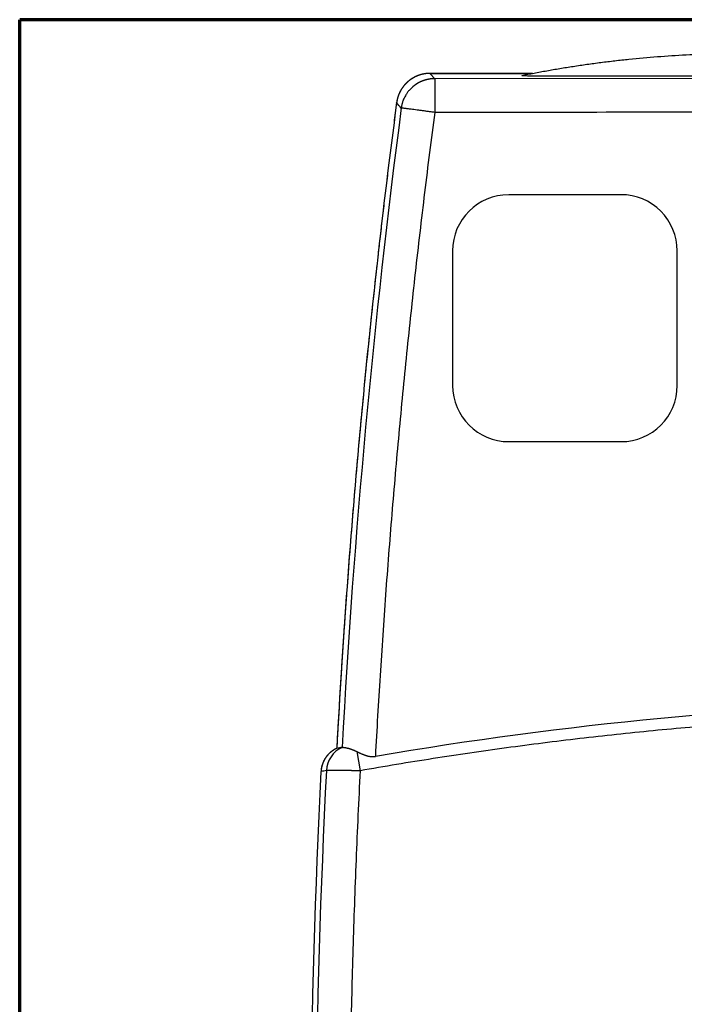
# Model space of a CAD drawing. Header units: millimetres. Extents: x 20 to 400, y 20 to 277.
# Tile 7 of 19: x 116 to 146, y 146 to 190. Entities that reach past the tile are written whole.
import ezdxf

# ---------------------------------------------------------------- set-up
doc = ezdxf.new("R2010")
doc.units = ezdxf.units.MM
doc.layers.add('1', color=7, linetype='Continuous', true_color=0xffffff)

msp = doc.modelspace()

# ---------------------------------------------------------------- linework, layer by layer
at = {"layer": '1', "color": 8, "linetype": 'Continuous', "lineweight": 70}
for p in [(116.25, 107.333), (207.5, 189.667)]:
    msp.add_line(p, (116.25, 189.667), dxfattribs=at)
at = {"layer": '1', "color": 18, "linetype": 'Continuous', "lineweight": 25}
for p, q in [((139.075, 187.276), (134.513, 187.275)), ((134.513, 187.275), (134.721, 187.275)), ((134.721, 187.275), (139.075, 187.276)), ((189.012, 187.048), (134.721, 187.038)), ((143.017, 181.871), (138.017, 181.871)), ((135.518, 179.37), (135.519, 173.37)), ((145.519, 173.372), (145.518, 179.372)), ((138.019, 170.871), (143.019, 170.871)), ((131.253, 157.069), (131.403, 156.214))]:
    msp.add_line(p, q, dxfattribs=at)
for centre, radius, start, end in [((506.216, 136.876), 376.168, 172.53725, 176.89489), ((138.018, 179.371), 2.5, 90.01, 180.01), ((143.018, 179.371), 2.5, 0.01, 90.01), ((138.019, 173.371), 2.5, 180.01, 270.01), ((143.019, 173.371), 2.5, 270.01, 0.01), ((161.26, -14.026), 173.352, 91.21568, 99.6904), ((513.105, 136.81), 383.933, 177.10828, 181.83826), ((513.105, 136.81), 383.933, 177.10828, 181.83826), ((513.105, 136.81), 383.695, 177.10005, 181.84585)]:
    msp.add_arc(centre, radius, start, end, dxfattribs=at)
msp.add_ellipse((131.1, 156.161), major_axis=(-0.209, 1.182), ratio=0.99984, start_param=0.249591, end_param=1.344822, dxfattribs=at)
for points, knots in [([(138.608, 187.183), (138.694, 187.201), (138.782, 187.219), (138.917, 187.245), (138.962, 187.254), (139.054, 187.271), (139.1, 187.28), (139.331, 187.324), (139.519, 187.359), (139.902, 187.427), (140.096, 187.461), (140.489, 187.526), (140.688, 187.558), (141.09, 187.62), (141.293, 187.65), (141.601, 187.694), (141.704, 187.708), (141.91, 187.736), (142.014, 187.75), (142.325, 187.79), (142.533, 187.815), (142.95, 187.864), (143.159, 187.887), (143.789, 187.951), (144.21, 187.99), (145.058, 188.055), (145.483, 188.083), (146.339, 188.127), (146.768, 188.144), (147.307, 188.158), (147.415, 188.161), (147.631, 188.165), (147.954, 188.17), (148.278, 188.172), (148.494, 188.172)], [0, 0, 0, 0, 0.03125, 0.03125, 0.046875, 0.046875, 0.0625, 0.0625, 0.125, 0.125, 0.1875, 0.1875, 0.25, 0.25, 0.3125, 0.3125, 0.34375, 0.34375, 0.375, 0.375, 0.4375, 0.4375, 0.5, 0.5, 0.625, 0.625, 0.75, 0.75, 0.875, 0.875, 0.90625, 0.90625, 0.9375, 1, 1, 1, 1]), ([(134.513, 187.275), (134.507, 187.275), (134.495, 187.275), (134.477, 187.274), (134.459, 187.274), (134.44, 187.273), (134.422, 187.272), (134.404, 187.271), (134.385, 187.269), (134.367, 187.268), (134.349, 187.266), (134.331, 187.264), (134.313, 187.261), (134.295, 187.259), (134.277, 187.256), (134.259, 187.253), (134.241, 187.25), (134.223, 187.246), (134.205, 187.243), (134.187, 187.239), (134.17, 187.235), (134.152, 187.231), (134.135, 187.226), (134.117, 187.221), (134.1, 187.217), (134.083, 187.212), (134.066, 187.206), (134.049, 187.201), (134.032, 187.195), (134.015, 187.19), (133.999, 187.184), (133.982, 187.177), (133.966, 187.171), (133.949, 187.165), (133.933, 187.158), (133.917, 187.151), (133.901, 187.144), (133.885, 187.137), (133.87, 187.129), (133.854, 187.122), (133.839, 187.114), (133.824, 187.107), (133.809, 187.099), (133.794, 187.091), (133.779, 187.082), (133.764, 187.074), (133.75, 187.066), (133.736, 187.057), (133.721, 187.048), (133.707, 187.04), (133.694, 187.031), (133.68, 187.022), (133.666, 187.012), (133.653, 187.003), (133.64, 186.994), (133.627, 186.985), (133.614, 186.975), (133.601, 186.965), (133.589, 186.956), (133.581, 186.949), (133.577, 186.946)], [0, 0, 0, 0, 0.018096, 0.036196, 0.054298, 0.072399, 0.090498, 0.108592, 0.126681, 0.144762, 0.162833, 0.180893, 0.198939, 0.21697, 0.234984, 0.252979, 0.270953, 0.288904, 0.306831, 0.324731, 0.342603, 0.360445, 0.378255, 0.396032, 0.413773, 0.431477, 0.449142, 0.466766, 0.484348, 0.501886, 0.519379, 0.536824, 0.554219, 0.571565, 0.588858, 0.606097, 0.62328, 0.640407, 0.657476, 0.674484, 0.691431, 0.708315, 0.725135, 0.741889, 0.758577, 0.775196, 0.791745, 0.808223, 0.824629, 0.840962, 0.85722, 0.873403, 0.889508, 0.905535, 0.921483, 0.937351, 0.953138, 0.968842, 0.984463, 1, 1, 1, 1]), ([(133.577, 186.946), (133.571, 186.942), (133.561, 186.933), (133.545, 186.92), (133.53, 186.907), (133.514, 186.893), (133.499, 186.879), (133.483, 186.865), (133.468, 186.85), (133.453, 186.836), (133.438, 186.82), (133.424, 186.805), (133.409, 186.789), (133.394, 186.773), (133.38, 186.757), (133.366, 186.74), (133.352, 186.724), (133.338, 186.706), (133.325, 186.689), (133.311, 186.671), (133.298, 186.653), (133.285, 186.635), (133.272, 186.617), (133.26, 186.598), (133.247, 186.579), (133.235, 186.559), (133.224, 186.54), (133.212, 186.52), (133.201, 186.5), (133.19, 186.48), (133.179, 186.46), (133.169, 186.439), (133.159, 186.418), (133.149, 186.397), (133.14, 186.376), (133.13, 186.354), (133.122, 186.333), (133.113, 186.311), (133.105, 186.289), (133.097, 186.267), (133.089, 186.245), (133.082, 186.223), (133.075, 186.2), (133.069, 186.178), (133.063, 186.155), (133.057, 186.132), (133.052, 186.109), (133.047, 186.086), (133.042, 186.063), (133.038, 186.04), (133.034, 186.017), (133.03, 185.994), (133.028, 185.978), (133.027, 185.971)], [0, 0, 0, 0, 0.017639, 0.035395, 0.053264, 0.071246, 0.089339, 0.107541, 0.125851, 0.144266, 0.162784, 0.181403, 0.200122, 0.218938, 0.23785, 0.256853, 0.275948, 0.29513, 0.314398, 0.333748, 0.35318, 0.372689, 0.392273, 0.411931, 0.431657, 0.451451, 0.471309, 0.491228, 0.511205, 0.531238, 0.551323, 0.571457, 0.591638, 0.611861, 0.632124, 0.652424, 0.672758, 0.693122, 0.713513, 0.733927, 0.754363, 0.774815, 0.795282, 0.81576, 0.836244, 0.856733, 0.877223, 0.897711, 0.918193, 0.938666, 0.959127, 0.979573, 1, 1, 1, 1]), ([(134.721, 187.038), (134.715, 187.038), (134.703, 187.038), (134.685, 187.038), (134.667, 187.037), (134.649, 187.037), (134.632, 187.036), (134.614, 187.035), (134.597, 187.033), (134.58, 187.032), (134.563, 187.03), (134.546, 187.028), (134.529, 187.026), (134.512, 187.024), (134.496, 187.021), (134.48, 187.019), (134.464, 187.016), (134.448, 187.013), (134.432, 187.01), (134.416, 187.007), (134.401, 187.004), (134.386, 187), (134.37, 186.997), (134.355, 186.993), (134.341, 186.989), (134.326, 186.985), (134.311, 186.981), (134.297, 186.977), (134.283, 186.973), (134.269, 186.969), (134.255, 186.964), (134.242, 186.96), (134.228, 186.955), (134.215, 186.95), (134.202, 186.945), (134.189, 186.941), (134.176, 186.936), (134.163, 186.931), (134.151, 186.926), (134.138, 186.92), (134.126, 186.915), (134.114, 186.91), (134.102, 186.905), (134.091, 186.899), (134.079, 186.894), (134.068, 186.889), (134.057, 186.883), (134.046, 186.878), (134.035, 186.872), (134.024, 186.866), (134.013, 186.861), (134.003, 186.855), (133.993, 186.85), (133.983, 186.844), (133.973, 186.838), (133.963, 186.833), (133.954, 186.827), (133.944, 186.821), (133.935, 186.816), (133.926, 186.81), (133.917, 186.804), (133.908, 186.799), (133.899, 186.793), (133.891, 186.787), (133.882, 186.782), (133.874, 186.776), (133.866, 186.77), (133.858, 186.765), (133.85, 186.759), (133.842, 186.754), (133.835, 186.748), (133.827, 186.743), (133.82, 186.737), (133.813, 186.732), (133.806, 186.727), (133.799, 186.721), (133.792, 186.716), (133.786, 186.711), (133.779, 186.706), (133.773, 186.7), (133.767, 186.695), (133.76, 186.69), (133.755, 186.685), (133.749, 186.68), (133.743, 186.675), (133.737, 186.671), (133.691, 186.63), (133.614, 186.554), (133.519, 186.438), (133.446, 186.331), (133.387, 186.227), (133.341, 186.129), (133.308, 186.044), (133.286, 185.976), (133.271, 185.924), (133.259, 185.876), (133.25, 185.833), (133.243, 185.795), (133.238, 185.762), (133.235, 185.743), (133.234, 185.733)], [0, 0, 0, 0, 0.008398, 0.016737, 0.025016, 0.033234, 0.041393, 0.049492, 0.057531, 0.06551, 0.07343, 0.081289, 0.089089, 0.096828, 0.104508, 0.112128, 0.119688, 0.127188, 0.134628, 0.142009, 0.149329, 0.15659, 0.16379, 0.170931, 0.178012, 0.185033, 0.191994, 0.198895, 0.205737, 0.212518, 0.21924, 0.225901, 0.232503, 0.239045, 0.245527, 0.251949, 0.258311, 0.264614, 0.270856, 0.277039, 0.283161, 0.289224, 0.295227, 0.30117, 0.307053, 0.312876, 0.31864, 0.324343, 0.329987, 0.33557, 0.341094, 0.346558, 0.351962, 0.357306, 0.36259, 0.367814, 0.372979, 0.378083, 0.383128, 0.388113, 0.393038, 0.397903, 0.402708, 0.407453, 0.412138, 0.416764, 0.421329, 0.425835, 0.43028, 0.434666, 0.438992, 0.443258, 0.447465, 0.451611, 0.455697, 0.459724, 0.46369, 0.467597, 0.471444, 0.475231, 0.478958, 0.482625, 0.486233, 0.48978, 0.493268, 0.496695, 0.500063, 0.578422, 0.647594, 0.707577, 0.758366, 0.812451, 0.857804, 0.885718, 0.9111, 0.933949, 0.954263, 0.972043, 0.987288, 1, 1, 1, 1]), ([(134.721, 187.038), (134.721, 187.037), (134.721, 187.026), (134.721, 186.985), (134.721, 186.955), (134.721, 186.879), (134.721, 186.832), (134.721, 186.722), (134.721, 186.659), (134.721, 186.521), (134.721, 186.445), (134.721, 186.283), (134.721, 186.196), (134.721, 186.017), (134.721, 185.923), (134.721, 185.733), (134.721, 185.636), (134.721, 185.539)], [0, 0, 0, 0, 0.125, 0.125, 0.25, 0.25, 0.375, 0.375, 0.5, 0.5, 0.625, 0.625, 0.75, 0.75, 0.875, 0.875, 1, 1, 1, 1]), ([(139.504, 187.146), (139.498, 187.146), (139.492, 187.146), (139.484, 187.146), (139.482, 187.146), (139.479, 187.146), (139.474, 187.146), (139.47, 187.146), (139.454, 187.146), (139.442, 187.146), (139.406, 187.147), (139.382, 187.147), (139.337, 187.147), (139.315, 187.147), (139.273, 187.148), (139.252, 187.148), (139.192, 187.149), (139.154, 187.15), (139.101, 187.151), (139.084, 187.151), (139.05, 187.152), (139.034, 187.152), (138.988, 187.153), (138.959, 187.154), (138.918, 187.155), (138.905, 187.156), (138.879, 187.156), (138.867, 187.157), (138.808, 187.159), (138.769, 187.16), (138.719, 187.163), (138.697, 187.164), (138.678, 187.166), (138.666, 187.166), (138.66, 187.167), (138.634, 187.169), (138.619, 187.171), (138.599, 187.174), (138.594, 187.176), (138.594, 187.18), (138.599, 187.182), (138.608, 187.183)], [0, 0, 0, 0, 0.007813, 0.007813, 0.009766, 0.009766, 0.011719, 0.015625, 0.015625, 0.03125, 0.03125, 0.0625, 0.0625, 0.09375, 0.09375, 0.125, 0.125, 0.1875, 0.1875, 0.21875, 0.21875, 0.25, 0.25, 0.3125, 0.3125, 0.34375, 0.34375, 0.375, 0.375, 0.5, 0.5, 0.5625, 0.59375, 0.59375, 0.625, 0.625, 0.75, 0.75, 0.875, 0.875, 1, 1, 1, 1]), ([(147.307, 187.147), (145.613, 187.147), (143.919, 187.147), (141.325, 187.146), (140.425, 187.146), (139.518, 187.146), (139.511, 187.146), (139.504, 187.146)], [0, 0, 0, 0, 0.651341, 0.651341, 0.997437, 0.997437, 1, 1, 1, 1]), ([(130.361, 157.21), (130.356, 157.207), (130.346, 157.203), (130.331, 157.196), (130.317, 157.188), (130.302, 157.181), (130.287, 157.173), (130.273, 157.165), (130.259, 157.157), (130.245, 157.149), (130.231, 157.141), (130.217, 157.132), (130.204, 157.123), (130.19, 157.114), (130.177, 157.105), (130.164, 157.096), (130.151, 157.087), (130.138, 157.077), (130.125, 157.067), (130.112, 157.057), (130.1, 157.047), (130.088, 157.037), (130.076, 157.027), (130.064, 157.017), (130.052, 157.006), (130.041, 156.996), (130.03, 156.985), (130.018, 156.974), (130.007, 156.963), (129.997, 156.952), (129.986, 156.941), (129.976, 156.93), (129.965, 156.919), (129.955, 156.907), (129.946, 156.896), (129.936, 156.885), (129.926, 156.873), (129.917, 156.861), (129.908, 156.85), (129.899, 156.838), (129.89, 156.826), (129.882, 156.814), (129.874, 156.803), (129.865, 156.791), (129.857, 156.779), (129.85, 156.767), (129.842, 156.755), (129.835, 156.743), (129.827, 156.731), (129.82, 156.719), (129.813, 156.707), (129.807, 156.694), (129.8, 156.682), (129.794, 156.67), (129.788, 156.658), (129.782, 156.646), (129.776, 156.634), (129.77, 156.622), (129.765, 156.61), (129.759, 156.598), (129.754, 156.586), (129.749, 156.574), (129.744, 156.562), (129.74, 156.55), (129.735, 156.538), (129.731, 156.527), (129.727, 156.515), (129.723, 156.503), (129.719, 156.491), (129.715, 156.48), (129.711, 156.468), (129.708, 156.457), (129.705, 156.445), (129.701, 156.434), (129.698, 156.422), (129.695, 156.411), (129.693, 156.4), (129.69, 156.388), (129.688, 156.377), (129.685, 156.366), (129.683, 156.355), (129.681, 156.344), (129.679, 156.333), (129.677, 156.322), (129.675, 156.312), (129.673, 156.301), (129.672, 156.29), (129.67, 156.28), (129.669, 156.269), (129.667, 156.259), (129.666, 156.249), (129.665, 156.238), (129.664, 156.228), (129.663, 156.218), (129.663, 156.208), (129.662, 156.198), (129.661, 156.188), (129.661, 156.182), (129.661, 156.179)], [0, 0, 0, 0, 0.012558, 0.025103, 0.037635, 0.050151, 0.06265, 0.07513, 0.087591, 0.100031, 0.112448, 0.124841, 0.13721, 0.149551, 0.161865, 0.17415, 0.186404, 0.198626, 0.210816, 0.222971, 0.23509, 0.247173, 0.259218, 0.271224, 0.28319, 0.295115, 0.306997, 0.318835, 0.330629, 0.342378, 0.354079, 0.365734, 0.377339, 0.388895, 0.400401, 0.411855, 0.423257, 0.434606, 0.445901, 0.457142, 0.468327, 0.479455, 0.490527, 0.501541, 0.512497, 0.523394, 0.534231, 0.545008, 0.555724, 0.566379, 0.576972, 0.587503, 0.59797, 0.608375, 0.618715, 0.628991, 0.639203, 0.64935, 0.659431, 0.669447, 0.679397, 0.68928, 0.699097, 0.708847, 0.71853, 0.728146, 0.737695, 0.747176, 0.756589, 0.765935, 0.775212, 0.784422, 0.793563, 0.802636, 0.811641, 0.820577, 0.829445, 0.838245, 0.846976, 0.85564, 0.864234, 0.872761, 0.88122, 0.88961, 0.897933, 0.906187, 0.914374, 0.922493, 0.930545, 0.93853, 0.946447, 0.954297, 0.96208, 0.969797, 0.977447, 0.985031, 0.992548, 1, 1, 1, 1]), ([(130.605, 157.254), (130.605, 157.254), (130.604, 157.254), (130.603, 157.253), (130.602, 157.253), (130.601, 157.253), (130.6, 157.252), (130.6, 157.252), (130.6, 157.252)], [0, 0, 0, 0, 0.166829, 0.333558, 0.500213, 0.666821, 0.833408, 1, 1, 1, 1]), ([(130.605, 157.254), (130.606, 157.254), (130.607, 157.255), (130.609, 157.255), (130.611, 157.256), (130.613, 157.256), (130.616, 157.257), (130.619, 157.257), (130.622, 157.257), (130.625, 157.257), (130.628, 157.257), (130.632, 157.258), (130.636, 157.258), (130.64, 157.257), (130.644, 157.257), (130.648, 157.257), (130.653, 157.257), (130.657, 157.257), (130.662, 157.256), (130.667, 157.256), (130.672, 157.255), (130.678, 157.255), (130.683, 157.254), (130.689, 157.253), (130.694, 157.253), (130.7, 157.252), (130.706, 157.251), (130.712, 157.25), (130.719, 157.249), (130.725, 157.248), (130.732, 157.247), (130.738, 157.246), (130.745, 157.244), (130.752, 157.243), (130.759, 157.242), (130.766, 157.241), (130.773, 157.239), (130.78, 157.238), (130.787, 157.236), (130.795, 157.234), (130.802, 157.233), (130.814, 157.23), (130.83, 157.226), (130.852, 157.221), (130.874, 157.215), (130.897, 157.208), (130.921, 157.201), (130.945, 157.194), (130.969, 157.186), (130.994, 157.178), (131.019, 157.169), (131.044, 157.16), (131.069, 157.15), (131.095, 157.14), (131.121, 157.129), (131.147, 157.118), (131.174, 157.106), (131.2, 157.095), (131.226, 157.082), (131.244, 157.073), (131.253, 157.069)], [0, 0, 0, 0, 0.01393, 0.027786, 0.041568, 0.055275, 0.068908, 0.082467, 0.095953, 0.109364, 0.122702, 0.135966, 0.149156, 0.162274, 0.175317, 0.188288, 0.201185, 0.21401, 0.226762, 0.239441, 0.252047, 0.264581, 0.277042, 0.289432, 0.301749, 0.313994, 0.326167, 0.338269, 0.350299, 0.362257, 0.374144, 0.38596, 0.397705, 0.40938, 0.420983, 0.432516, 0.443979, 0.455371, 0.466693, 0.477946, 0.489129, 0.500242, 0.530384, 0.560221, 0.589756, 0.618995, 0.647941, 0.676599, 0.704975, 0.733073, 0.760898, 0.788457, 0.815753, 0.842794, 0.869585, 0.896131, 0.922439, 0.948516, 0.974367, 1, 1, 1, 1]), ([(131.253, 157.069), (131.258, 157.067), (131.269, 157.061), (131.285, 157.053), (131.301, 157.046), (131.318, 157.038), (131.334, 157.03), (131.351, 157.022), (131.368, 157.014), (131.385, 157.006), (131.402, 156.998), (131.419, 156.99), (131.444, 156.979), (131.476, 156.964), (131.517, 156.947), (131.556, 156.931), (131.596, 156.916), (131.638, 156.901), (131.681, 156.887), (131.726, 156.875), (131.769, 156.864), (131.811, 156.855), (131.848, 156.85), (131.878, 156.846), (131.904, 156.844), (131.93, 156.843), (131.955, 156.842), (131.981, 156.843), (132.006, 156.844), (132.031, 156.846), (132.056, 156.849), (132.072, 156.852), (132.08, 156.853)], [0, 0, 0, 0, 0.022746, 0.045494, 0.068243, 0.090992, 0.113743, 0.136495, 0.159248, 0.182002, 0.204757, 0.227513, 0.25027, 0.302858, 0.354137, 0.40412, 0.452818, 0.500247, 0.555188, 0.607558, 0.657418, 0.704835, 0.749888, 0.778674, 0.807143, 0.835321, 0.86324, 0.890927, 0.918415, 0.945735, 0.972919, 1, 1, 1, 1]), ([(131.403, 156.214), (131.396, 156.214), (131.383, 156.214), (131.363, 156.215), (131.343, 156.215), (131.323, 156.215), (131.304, 156.215), (131.284, 156.215), (131.265, 156.215), (131.246, 156.215), (131.227, 156.215), (131.208, 156.215), (131.189, 156.216), (131.171, 156.216), (131.153, 156.216), (131.134, 156.216), (131.116, 156.216), (131.099, 156.216), (131.081, 156.216), (131.063, 156.216), (131.046, 156.216), (131.029, 156.216), (131.012, 156.217), (130.995, 156.217), (130.978, 156.217), (130.962, 156.217), (130.946, 156.217), (130.93, 156.217), (130.914, 156.217), (130.898, 156.217), (130.882, 156.217), (130.867, 156.217), (130.852, 156.217), (130.837, 156.218), (130.822, 156.218), (130.807, 156.218), (130.793, 156.218), (130.779, 156.218), (130.764, 156.218), (130.75, 156.218), (130.737, 156.218), (130.723, 156.218), (130.71, 156.218), (130.697, 156.218), (130.684, 156.218), (130.671, 156.218), (130.658, 156.218), (130.646, 156.219), (130.633, 156.219), (130.621, 156.219), (130.609, 156.219), (130.598, 156.219), (130.586, 156.219), (130.574, 156.219), (130.563, 156.219), (130.552, 156.219), (130.541, 156.219), (130.531, 156.219), (130.52, 156.219), (130.51, 156.219), (130.499, 156.219), (130.489, 156.219), (130.479, 156.219), (130.47, 156.219), (130.46, 156.219), (130.451, 156.219), (130.441, 156.219), (130.432, 156.219), (130.423, 156.219), (130.415, 156.219), (130.406, 156.22), (130.398, 156.22), (130.389, 156.22), (130.381, 156.22), (130.373, 156.22), (130.365, 156.22), (130.349, 156.22), (130.326, 156.22), (130.295, 156.22), (130.266, 156.22), (130.237, 156.22), (130.21, 156.22), (130.184, 156.221), (130.159, 156.221), (130.135, 156.221), (130.113, 156.221), (130.091, 156.221), (130.071, 156.221), (130.052, 156.221), (130.034, 156.221), (130.017, 156.221), (130.001, 156.221), (129.987, 156.221), (129.974, 156.221), (129.962, 156.222), (129.951, 156.222), (129.941, 156.222), (129.932, 156.222), (129.924, 156.222), (129.918, 156.222), (129.912, 156.222), (129.908, 156.222), (129.905, 156.222), (129.903, 156.222), (129.902, 156.222), (129.902, 156.222)], [0, 0, 0, 0, 0.008624, 0.017193, 0.025708, 0.034169, 0.042576, 0.050928, 0.059226, 0.067469, 0.075658, 0.083793, 0.091874, 0.0999, 0.107872, 0.115789, 0.123652, 0.131461, 0.139216, 0.146916, 0.154562, 0.162153, 0.16969, 0.177173, 0.184602, 0.191976, 0.199296, 0.206561, 0.213773, 0.220929, 0.228032, 0.23508, 0.242074, 0.249014, 0.255899, 0.26273, 0.269506, 0.276228, 0.282896, 0.28951, 0.296069, 0.302574, 0.309025, 0.315421, 0.321763, 0.32805, 0.334284, 0.340462, 0.346587, 0.352657, 0.358673, 0.364635, 0.370542, 0.376395, 0.382194, 0.387938, 0.393628, 0.399264, 0.404845, 0.410372, 0.415845, 0.421263, 0.426627, 0.431937, 0.437192, 0.442393, 0.44754, 0.452632, 0.45767, 0.462654, 0.467583, 0.472459, 0.477279, 0.482046, 0.486758, 0.491416, 0.496019, 0.515227, 0.534345, 0.553374, 0.572313, 0.591162, 0.609921, 0.628591, 0.647172, 0.665662, 0.684064, 0.702375, 0.720598, 0.73873, 0.756774, 0.774727, 0.792592, 0.810367, 0.828053, 0.845649, 0.863156, 0.880574, 0.897902, 0.915141, 0.932291, 0.949352, 0.966324, 0.983207, 1, 1, 1, 1])]:
    msp.add_open_spline(points, degree=3, knots=knots, dxfattribs=at)
for points, degree in [([(134.513, 187.275), (134.387, 187.275), (134.137, 187.232), (133.897, 187.148), (133.676, 187.025), (133.577, 186.946)], 2), ([(134.513, 187.275), (134.721, 187.038)], 1), ([(133.577, 186.946), (133.464, 186.856), (133.278, 186.637), (133.137, 186.387), (133.046, 186.114), (133.027, 185.971)], 2), ([(133.027, 185.971), (132.085, 178.809), (130.751, 164.423), (130.361, 157.21)], 2), ([(133.027, 185.971), (132.399, 181.197), (131.326, 171.624), (130.621, 162.018), (130.361, 157.21)], 3), ([(133.234, 185.733), (133.165, 185.812), (133.096, 185.891), (133.027, 185.971)], 3), ([(134.721, 185.539), (132.849, 171.247), (132.08, 156.853)], 2), ([(189.012, 185.548), (134.721, 185.539)], 1), ([(157.582, 158.774), (144.395, 158.493), (131.403, 156.214)], 2), ([(130.361, 157.21), (130.211, 157.141), (129.96, 156.929), (129.774, 156.656), (129.669, 156.344), (129.661, 156.179)], 2), ([(130.6, 157.252), (130.52, 157.238), (130.441, 157.224), (130.361, 157.21)], 3), ([(129.902, 156.222), (129.821, 156.207), (129.741, 156.193), (129.661, 156.179)], 3), ([(131.403, 156.214), (130.595, 140.331), (131.11, 124.436)], 2)]:
    msp.add_open_spline(points, degree=degree, dxfattribs=at)
msp.add_rational_spline([(134.721, 185.539), (133.862, 185.651), (133.249, 185.731), (133.234, 185.733)], [1, 0.808833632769, 0.808833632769, 1], degree=3, dxfattribs=at)

doc.saveas('drawing.dxf')
